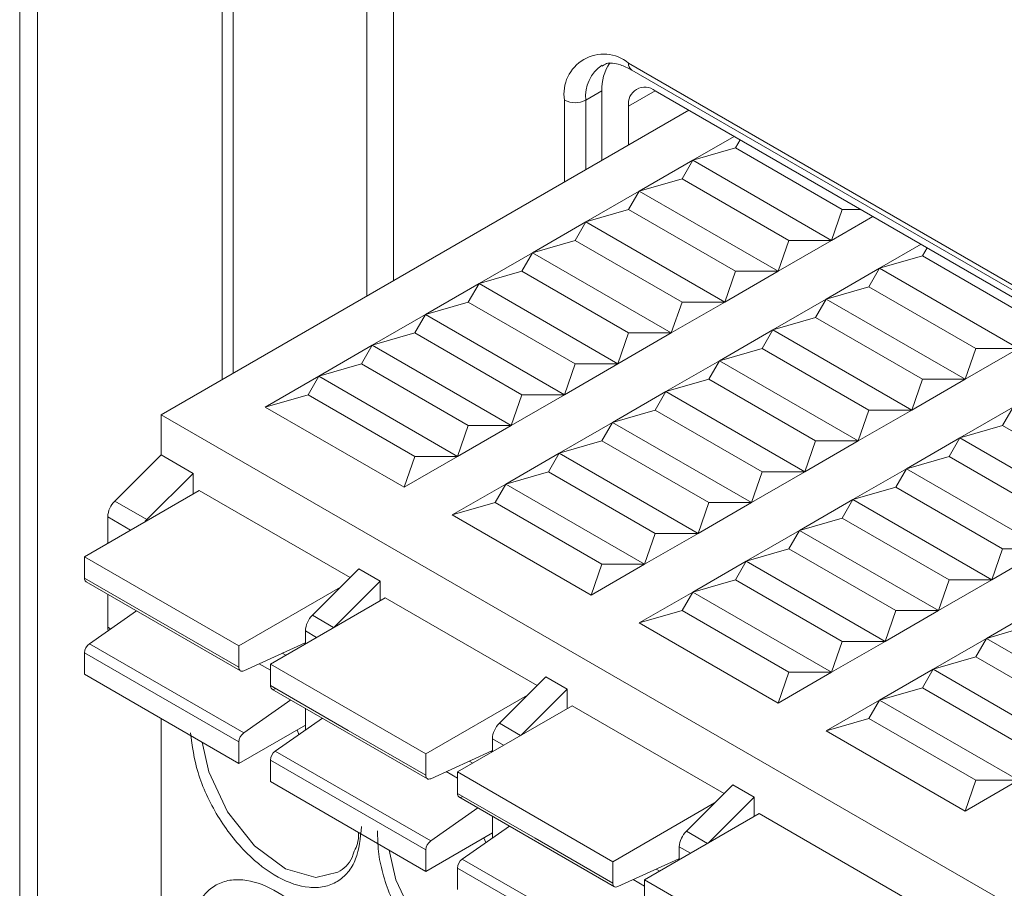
# Model space of a CAD drawing. Header units: millimetres. Extents: x -420 to 420, y -297 to 297.
# Tile 140 of 197: x 223 to 236, y 93 to 105. Entities that reach past the tile are written whole.
import ezdxf

# ---------------------------------------------------------------- set-up
doc = ezdxf.new("R2010")
doc.units = ezdxf.units.MM
doc.header["$MEASUREMENT"] = 0
doc.layers.add('layer 1', color=7, linetype='Continuous')

msp = doc.modelspace()

# ---------------------------------------------------------------- linework, layer by layer
at = {"layer": 'layer 1', "color": 7, "lineweight": 9}
for points in [[(222.6234, 200.3264), (222.6234, 200.3264), (222.6234, 65.2102), (222.6234, 65.2102)], [(222.8586, 200.0722), (222.8586, 200.0722), (222.8586, 64.719), (222.8586, 64.719)], [(225.3163, 195.5594), (225.3163, 195.5594), (225.3163, 100.1314), (225.3163, 100.1314)], [(225.4636, 195.3545), (225.4636, 195.3545), (225.4636, 100.2164), (225.4636, 100.2164)], [(227.2394, 101.2417), (227.2394, 101.2417), (227.2394, 131.8601), (227.2394, 131.8601)], [(227.5946, 101.4467), (227.5946, 101.4467), (227.5946, 131.6552), (227.5946, 131.6552)], [(230.3687, 104.3105), (230.215, 104.2084), (230.1314, 104.029), (230.1521, 103.8458)], [(230.473, 104.3409), (230.3964, 104.2324), (230.3587, 104.1014), (230.3653, 103.9687)], [(230.7205, 104.338), (230.7159, 104.302), (230.732, 104.2665), (230.7622, 104.2461)], [(230.7205, 104.338), (230.7205, 104.338), (248.9066, 93.8394), (248.9066, 93.8394)], [(230.7622, 104.2461), (230.7622, 104.2461), (248.9482, 93.7474), (248.9482, 93.7474)], [(230.3653, 103.9687), (230.3653, 103.9687), (230.1521, 103.8458), (230.1521, 103.8458)], [(230.3653, 103.9687), (230.3653, 103.9687), (230.3653, 103.0461), (230.3653, 103.0461)], [(231.0758, 103.969), (231.0758, 103.969), (230.7205, 103.7638), (230.7205, 103.7638)], [(231.0756, 103.969), (231.0756, 103.969), (249.2619, 93.4703), (249.2619, 93.4703)], [(229.868, 103.8458), (229.957, 103.7996), (230.0631, 103.7996), (230.1521, 103.8458)], [(229.868, 102.759), (229.868, 102.759), (229.868, 103.8458), (229.868, 103.8458)], [(230.1521, 103.8458), (230.1521, 103.8458), (230.1521, 102.9231), (230.1521, 102.9231)], [(231.5196, 103.7126), (231.5196, 103.7126), (224.5045, 99.6628), (224.5045, 99.6628)], [(230.7205, 103.2512), (230.7205, 103.2512), (230.7205, 103.7638), (230.7205, 103.7638)], [(231.5729, 103.0461), (231.5729, 103.0461), (232.1237, 103.364), (232.1237, 103.364)], [(232.2034, 103.318), (232.2034, 103.318), (232.1414, 103.2103), (232.1414, 103.2103)], [(231.5729, 103.0461), (231.5729, 103.0461), (232.1414, 103.2103), (232.1414, 103.2103)], [(232.1414, 103.2103), (232.1414, 103.2103), (233.5621, 102.39), (233.5621, 102.39)], [(230.8626, 102.636), (230.8626, 102.636), (231.5729, 103.0461), (231.5729, 103.0461)], [(231.5729, 103.0461), (231.5729, 103.0461), (231.4309, 102.8001), (231.4309, 102.8001)], [(231.5729, 103.0461), (231.5729, 103.0461), (233.42, 101.9797), (233.42, 101.9797)], [(231.4309, 102.8001), (231.4309, 102.8001), (230.8626, 102.636), (230.8626, 102.636)], [(231.4309, 102.8001), (231.4309, 102.8001), (232.8516, 101.9799), (232.8516, 101.9799)], [(230.1521, 102.2259), (230.1521, 102.2259), (230.8626, 102.636), (230.8626, 102.636)], [(230.8626, 102.636), (230.8626, 102.636), (230.7205, 102.39), (230.7205, 102.39)], [(230.8626, 102.636), (230.8626, 102.636), (232.7095, 101.5696), (232.7095, 101.5696)], [(230.7205, 102.39), (230.7205, 102.39), (230.1521, 102.2259), (230.1521, 102.2259)], [(230.7205, 102.39), (230.7205, 102.39), (232.1414, 101.5699), (232.1414, 101.5699)], [(233.5621, 102.39), (233.5621, 102.39), (233.42, 101.9797), (233.42, 101.9797)], [(233.9706, 102.2976), (233.9706, 102.2976), (233.42, 101.9797), (233.42, 101.9797)], [(233.5621, 102.39), (233.5621, 102.39), (233.8108, 102.39), (233.8108, 102.39)], [(229.4419, 101.8158), (229.4419, 101.8158), (230.1521, 102.2259), (230.1521, 102.2259)], [(230.1521, 102.2259), (230.1521, 102.2259), (230.01, 101.9799), (230.01, 101.9799)], [(230.1521, 102.2259), (230.1521, 102.2259), (231.9992, 101.1596), (231.9992, 101.1596)], [(230.01, 101.9799), (230.01, 101.9799), (229.4419, 101.8158), (229.4419, 101.8158)], [(230.01, 101.9799), (230.01, 101.9799), (231.4309, 101.1596), (231.4309, 101.1596)], [(232.7095, 101.5696), (232.7095, 101.5696), (232.8516, 101.9799), (232.8516, 101.9799)], [(233.42, 101.9797), (233.42, 101.9797), (232.7095, 101.5696), (232.7095, 101.5696)], [(232.8516, 101.9799), (232.8516, 101.9799), (233.42, 101.9797), (233.42, 101.9797)], [(234.0594, 101.6108), (234.0594, 101.6108), (234.61, 101.9287), (234.61, 101.9287)], [(234.69, 101.8825), (234.69, 101.8825), (234.6276, 101.7748), (234.6276, 101.7748)], [(228.7314, 101.4056), (228.7314, 101.4056), (229.4419, 101.8158), (229.4419, 101.8158)], [(229.4419, 101.8158), (229.4419, 101.8158), (229.2997, 101.5699), (229.2997, 101.5699)], [(229.4419, 101.8158), (229.4419, 101.8158), (231.2888, 100.7495), (231.2888, 100.7495)], [(234.6276, 101.7748), (234.6276, 101.7748), (234.0594, 101.6108), (234.0594, 101.6108)], [(234.6276, 101.7748), (234.6276, 101.7748), (236.0485, 100.9546), (236.0485, 100.9546)], [(233.349, 101.2007), (233.349, 101.2007), (234.0594, 101.6108), (234.0594, 101.6108)], [(234.0594, 101.6108), (234.0594, 101.6108), (233.9171, 101.3647), (233.9171, 101.3647)], [(234.0594, 101.6108), (234.0594, 101.6108), (235.9063, 100.5444), (235.9063, 100.5444)], [(229.2997, 101.5699), (229.2997, 101.5699), (228.7314, 101.4056), (228.7314, 101.4056)], [(229.2997, 101.5699), (229.2997, 101.5699), (230.7205, 100.7495), (230.7205, 100.7495)], [(231.9992, 101.1596), (231.9992, 101.1596), (232.1414, 101.5699), (232.1414, 101.5699)], [(232.7095, 101.5696), (232.7095, 101.5696), (231.9992, 101.1596), (231.9992, 101.1596)], [(232.1414, 101.5699), (232.1414, 101.5699), (232.7095, 101.5696), (232.7095, 101.5696)], [(228.021, 100.9956), (228.021, 100.9956), (228.7314, 101.4056), (228.7314, 101.4056)], [(228.7314, 101.4056), (228.7314, 101.4056), (228.5892, 101.1596), (228.5892, 101.1596)], [(230.5783, 100.3393), (230.5783, 100.3393), (228.7314, 101.4056), (228.7314, 101.4056)], [(233.9171, 101.3647), (233.9171, 101.3647), (233.349, 101.2007), (233.349, 101.2007)], [(233.9171, 101.3647), (233.9171, 101.3647), (235.3381, 100.5444), (235.3381, 100.5444)], [(228.5892, 101.1596), (228.5892, 101.1596), (228.021, 100.9956), (228.021, 100.9956)], [(230.01, 100.3393), (230.01, 100.3393), (228.5892, 101.1596), (228.5892, 101.1596)], [(231.9992, 101.1596), (231.9992, 101.1596), (231.2888, 100.7495), (231.2888, 100.7495)], [(231.2888, 100.7495), (231.2888, 100.7495), (231.4309, 101.1596), (231.4309, 101.1596)], [(231.4309, 101.1596), (231.4309, 101.1596), (231.9992, 101.1596), (231.9992, 101.1596)], [(232.6387, 100.7906), (232.6387, 100.7906), (233.349, 101.2007), (233.349, 101.2007)], [(233.349, 101.2007), (233.349, 101.2007), (233.2068, 100.9546), (233.2068, 100.9546)], [(233.349, 101.2007), (233.349, 101.2007), (235.1959, 100.1344), (235.1959, 100.1344)], [(227.3105, 100.5855), (227.3105, 100.5855), (228.021, 100.9956), (228.021, 100.9956)], [(228.021, 100.9956), (228.021, 100.9956), (227.8788, 100.7495), (227.8788, 100.7495)], [(229.868, 99.9292), (229.868, 99.9292), (228.021, 100.9956), (228.021, 100.9956)], [(233.2068, 100.9546), (233.2068, 100.9546), (232.6387, 100.7906), (232.6387, 100.7906)], [(233.2068, 100.9546), (233.2068, 100.9546), (234.6276, 100.1344), (234.6276, 100.1344)], [(227.8788, 100.7495), (227.8788, 100.7495), (227.3105, 100.5855), (227.3105, 100.5855)], [(229.2997, 99.9292), (229.2997, 99.9292), (227.8788, 100.7495), (227.8788, 100.7495)], [(231.2888, 100.7495), (231.2888, 100.7495), (230.5783, 100.3393), (230.5783, 100.3393)], [(230.5783, 100.3393), (230.5783, 100.3393), (230.7205, 100.7495), (230.7205, 100.7495)], [(230.7205, 100.7495), (230.7205, 100.7495), (231.2888, 100.7495), (231.2888, 100.7495)], [(231.9282, 100.3803), (231.9282, 100.3803), (232.6387, 100.7906), (232.6387, 100.7906)], [(232.6387, 100.7906), (232.6387, 100.7906), (232.4963, 100.5444), (232.4963, 100.5444)], [(232.6387, 100.7906), (232.6387, 100.7906), (234.4856, 99.7243), (234.4856, 99.7243)], [(226.6, 100.1754), (226.6, 100.1754), (227.3105, 100.5855), (227.3105, 100.5855)], [(227.3105, 100.5855), (227.3105, 100.5855), (227.1685, 100.3393), (227.1685, 100.3393)], [(229.1575, 99.5191), (229.1575, 99.5191), (227.3105, 100.5855), (227.3105, 100.5855)], [(232.4963, 100.5444), (232.4963, 100.5444), (231.9282, 100.3803), (231.9282, 100.3803)], [(232.4963, 100.5444), (232.4963, 100.5444), (233.9171, 99.7243), (233.9171, 99.7243)], [(235.9063, 100.5444), (235.9063, 100.5444), (235.1959, 100.1344), (235.1959, 100.1344)], [(235.1959, 100.1344), (235.1959, 100.1344), (235.3381, 100.5444), (235.3381, 100.5444)], [(235.3381, 100.5444), (235.3381, 100.5444), (235.9063, 100.5444), (235.9063, 100.5444)], [(227.1685, 100.3393), (227.1685, 100.3393), (226.6, 100.1754), (226.6, 100.1754)], [(228.5892, 99.5191), (228.5892, 99.5191), (227.1685, 100.3393), (227.1685, 100.3393)], [(230.5783, 100.3393), (230.5783, 100.3393), (229.868, 99.9292), (229.868, 99.9292)], [(229.868, 99.9292), (229.868, 99.9292), (230.01, 100.3393), (230.01, 100.3393)], [(230.01, 100.3393), (230.01, 100.3393), (230.5783, 100.3393), (230.5783, 100.3393)], [(231.2177, 99.9702), (231.2177, 99.9702), (231.9282, 100.3803), (231.9282, 100.3803)], [(231.9282, 100.3803), (231.9282, 100.3803), (231.7861, 100.1344), (231.7861, 100.1344)], [(231.9282, 100.3803), (231.9282, 100.3803), (233.7751, 99.3142), (233.7751, 99.3142)], [(225.8897, 99.7653), (225.8897, 99.7653), (226.6, 100.1754), (226.6, 100.1754)], [(226.6, 100.1754), (226.6, 100.1754), (226.458, 99.9292), (226.458, 99.9292)], [(228.4472, 99.1091), (228.4472, 99.1091), (226.6, 100.1754), (226.6, 100.1754)], [(231.7861, 100.1344), (231.7861, 100.1344), (231.2177, 99.9702), (231.2177, 99.9702)], [(233.2068, 99.3142), (233.2068, 99.3142), (231.7861, 100.1344), (231.7861, 100.1344)], [(235.1959, 100.1344), (235.1959, 100.1344), (234.4856, 99.7243), (234.4856, 99.7243)], [(234.4856, 99.7243), (234.4856, 99.7243), (234.6276, 100.1344), (234.6276, 100.1344)], [(234.6276, 100.1344), (234.6276, 100.1344), (235.1959, 100.1344), (235.1959, 100.1344)], [(225.8897, 99.7653), (225.8897, 99.7653), (226.458, 99.9292), (226.458, 99.9292)], [(227.8788, 99.1091), (227.8788, 99.1091), (226.458, 99.9292), (226.458, 99.9292)], [(229.868, 99.9292), (229.868, 99.9292), (229.1575, 99.5191), (229.1575, 99.5191)], [(229.1575, 99.5191), (229.1575, 99.5191), (229.2997, 99.9292), (229.2997, 99.9292)], [(229.2997, 99.9292), (229.2997, 99.9292), (229.868, 99.9292), (229.868, 99.9292)], [(230.5073, 99.5602), (230.5073, 99.5602), (231.2177, 99.9702), (231.2177, 99.9702)], [(231.2177, 99.9702), (231.2177, 99.9702), (231.0756, 99.7243), (231.0756, 99.7243)], [(233.0648, 98.9041), (233.0648, 98.9041), (231.2177, 99.9702), (231.2177, 99.9702)], [(224.5045, 99.6628), (224.5045, 99.6628), (224.5045, 99.1295), (224.5045, 99.1295)], [(242.4776, 89.2871), (242.4776, 89.2871), (224.5045, 99.6628), (224.5045, 99.6628)], [(227.7367, 98.699), (227.7367, 98.699), (225.8897, 99.7653), (225.8897, 99.7653)], [(231.0756, 99.7243), (231.0756, 99.7243), (230.5073, 99.5602), (230.5073, 99.5602)], [(232.4963, 98.9041), (232.4963, 98.9041), (231.0756, 99.7243), (231.0756, 99.7243)], [(234.4856, 99.7243), (234.4856, 99.7243), (233.7751, 99.3142), (233.7751, 99.3142)], [(233.7751, 99.3142), (233.7751, 99.3142), (233.9171, 99.7243), (233.9171, 99.7243)], [(233.9171, 99.7243), (233.9171, 99.7243), (234.4856, 99.7243), (234.4856, 99.7243)], [(235.1249, 99.3552), (235.1249, 99.3552), (235.8353, 99.7653), (235.8353, 99.7653)], [(235.6932, 99.5191), (235.6932, 99.5191), (235.8353, 99.7653), (235.8353, 99.7653)], [(229.1575, 99.5191), (229.1575, 99.5191), (228.4472, 99.1091), (228.4472, 99.1091)], [(228.4472, 99.1091), (228.4472, 99.1091), (228.5892, 99.5191), (228.5892, 99.5191)], [(228.5892, 99.5191), (228.5892, 99.5191), (229.1575, 99.5191), (229.1575, 99.5191)], [(229.7968, 99.1501), (229.7968, 99.1501), (230.5073, 99.5602), (230.5073, 99.5602)], [(230.5073, 99.5602), (230.5073, 99.5602), (230.3653, 99.3142), (230.3653, 99.3142)], [(232.3543, 98.494), (232.3543, 98.494), (230.5073, 99.5602), (230.5073, 99.5602)], [(235.1249, 99.3552), (235.1249, 99.3552), (235.6932, 99.5191), (235.6932, 99.5191)], [(237.1139, 98.699), (237.1139, 98.699), (235.6932, 99.5191), (235.6932, 99.5191)], [(230.3653, 99.3142), (230.3653, 99.3142), (229.7968, 99.1501), (229.7968, 99.1501)], [(231.7861, 98.494), (231.7861, 98.494), (230.3653, 99.3142), (230.3653, 99.3142)], [(233.7751, 99.3142), (233.7751, 99.3142), (233.0648, 98.9041), (233.0648, 98.9041)], [(233.0648, 98.9041), (233.0648, 98.9041), (233.2068, 99.3142), (233.2068, 99.3142)], [(233.2068, 99.3142), (233.2068, 99.3142), (233.7751, 99.3142), (233.7751, 99.3142)], [(234.4144, 98.945), (234.4144, 98.945), (235.1249, 99.3552), (235.1249, 99.3552)], [(234.9829, 99.1091), (234.9829, 99.1091), (235.1249, 99.3552), (235.1249, 99.3552)], [(236.9719, 98.2889), (236.9719, 98.2889), (235.1249, 99.3552), (235.1249, 99.3552)], [(224.5045, 99.1295), (224.5045, 99.1295), (223.8875, 98.5141), (223.8875, 98.5141)], [(224.5045, 99.1295), (224.5045, 99.1295), (224.9308, 98.8834), (224.9308, 98.8834)], [(229.0866, 98.7399), (229.0866, 98.7399), (229.7968, 99.1501), (229.7968, 99.1501)], [(229.7968, 99.1501), (229.7968, 99.1501), (229.6548, 98.9041), (229.6548, 98.9041)], [(231.6441, 98.0839), (231.6441, 98.0839), (229.7968, 99.1501), (229.7968, 99.1501)], [(228.4472, 99.1091), (228.4472, 99.1091), (227.7367, 98.699), (227.7367, 98.699)], [(227.7367, 98.699), (227.7367, 98.699), (227.8788, 99.1091), (227.8788, 99.1091)], [(228.4472, 99.1091), (228.4472, 99.1091), (227.8788, 99.1091), (227.8788, 99.1091)], [(234.4144, 98.945), (234.4144, 98.945), (234.9829, 99.1091), (234.9829, 99.1091)], [(236.4037, 98.2889), (236.4037, 98.2889), (234.9829, 99.1091), (234.9829, 99.1091)], [(224.3139, 98.268), (224.3139, 98.268), (224.9308, 98.8834), (224.9308, 98.8834)], [(224.9308, 98.8834), (224.9308, 98.8834), (224.9308, 98.61), (224.9308, 98.61)], [(229.6548, 98.9041), (229.6548, 98.9041), (229.0866, 98.7399), (229.0866, 98.7399)], [(231.0756, 98.0839), (231.0756, 98.0839), (229.6548, 98.9041), (229.6548, 98.9041)], [(233.0648, 98.9041), (233.0648, 98.9041), (232.3543, 98.494), (232.3543, 98.494)], [(232.3543, 98.494), (232.3543, 98.494), (232.4963, 98.9041), (232.4963, 98.9041)], [(232.4963, 98.9041), (232.4963, 98.9041), (233.0648, 98.9041), (233.0648, 98.9041)], [(233.7041, 98.535), (233.7041, 98.535), (234.4144, 98.945), (234.4144, 98.945)], [(234.2724, 98.699), (234.2724, 98.699), (234.4144, 98.945), (234.4144, 98.945)], [(236.2616, 97.8787), (236.2616, 97.8787), (234.4144, 98.945), (234.4144, 98.945)], [(228.3761, 98.3298), (228.3761, 98.3298), (229.0866, 98.7399), (229.0866, 98.7399)], [(229.0866, 98.7399), (229.0866, 98.7399), (228.9445, 98.494), (228.9445, 98.494)], [(230.9336, 97.6738), (230.9336, 97.6738), (229.0866, 98.7399), (229.0866, 98.7399)], [(225.012, 98.657), (225.012, 98.657), (223.4848, 97.7753), (223.4848, 97.7753)], [(225.012, 98.657), (225.012, 98.657), (227.019, 97.4984), (227.019, 97.4984)], [(233.7041, 98.535), (233.7041, 98.535), (234.2724, 98.699), (234.2724, 98.699)], [(235.6932, 97.8787), (235.6932, 97.8787), (234.2724, 98.699), (234.2724, 98.699)], [(223.8875, 98.5141), (223.8314, 98.4588), (223.7981, 98.3847), (223.794, 98.3059)], [(223.8875, 98.5141), (223.8875, 98.5141), (224.3139, 98.268), (224.3139, 98.268)], [(228.9445, 98.494), (228.9445, 98.494), (228.3761, 98.3298), (228.3761, 98.3298)], [(230.3653, 97.6738), (230.3653, 97.6738), (228.9445, 98.494), (228.9445, 98.494)], [(232.3543, 98.494), (232.3543, 98.494), (231.6441, 98.0839), (231.6441, 98.0839)], [(231.6441, 98.0839), (231.6441, 98.0839), (231.7861, 98.494), (231.7861, 98.494)], [(231.7861, 98.494), (231.7861, 98.494), (232.3543, 98.494), (232.3543, 98.494)], [(232.9937, 98.1249), (232.9937, 98.1249), (233.7041, 98.535), (233.7041, 98.535)], [(233.5621, 98.2889), (233.5621, 98.2889), (233.7041, 98.535), (233.7041, 98.535)], [(233.7041, 98.535), (233.7041, 98.535), (235.5512, 97.4686), (235.5512, 97.4686)], [(223.794, 98.3059), (223.794, 98.3059), (223.794, 97.9537), (223.794, 97.9537)], [(224.099, 98.1299), (224.099, 98.1299), (223.794, 98.3059), (223.794, 98.3059)], [(230.2232, 97.2637), (230.2232, 97.2637), (228.3761, 98.3298), (228.3761, 98.3298)], [(232.9937, 98.1249), (232.9937, 98.1249), (233.5621, 98.2889), (233.5621, 98.2889)], [(233.5621, 98.2889), (233.5621, 98.2889), (234.9829, 97.4686), (234.9829, 97.4686)], [(231.6441, 98.0839), (231.6441, 98.0839), (230.9336, 97.6738), (230.9336, 97.6738)], [(230.9336, 97.6738), (230.9336, 97.6738), (231.0756, 98.0839), (231.0756, 98.0839)], [(231.0756, 98.0839), (231.0756, 98.0839), (231.6441, 98.0839), (231.6441, 98.0839)], [(232.2834, 97.7148), (232.2834, 97.7148), (232.9937, 98.1249), (232.9937, 98.1249)], [(232.8516, 97.8787), (232.8516, 97.8787), (232.9937, 98.1249), (232.9937, 98.1249)], [(232.9937, 98.1249), (232.9937, 98.1249), (234.8409, 97.0585), (234.8409, 97.0585)], [(232.2834, 97.7148), (232.2834, 97.7148), (232.8516, 97.8787), (232.8516, 97.8787)], [(232.8516, 97.8787), (232.8516, 97.8787), (234.2724, 97.0585), (234.2724, 97.0585)], [(236.2616, 97.8787), (236.2616, 97.8787), (235.5512, 97.4686), (235.5512, 97.4686)], [(235.6932, 97.8787), (235.6932, 97.8787), (235.5512, 97.4686), (235.5512, 97.4686)], [(236.2616, 97.8787), (236.2616, 97.8787), (235.6932, 97.8787), (235.6932, 97.8787)], [(223.4848, 97.7753), (223.4848, 97.7753), (223.4848, 97.4897), (223.4848, 97.4897)], [(223.4848, 97.7753), (223.4848, 97.7753), (225.5382, 96.5899), (225.5382, 96.5899)], [(231.5729, 97.3047), (231.5729, 97.3047), (232.2834, 97.7148), (232.2834, 97.7148)], [(232.1414, 97.4686), (232.1414, 97.4686), (232.2834, 97.7148), (232.2834, 97.7148)], [(232.2834, 97.7148), (232.2834, 97.7148), (234.1304, 96.6485), (234.1304, 96.6485)], [(227.133, 97.6121), (227.133, 97.6121), (226.5161, 96.9966), (226.5161, 96.9966)], [(227.133, 97.6121), (227.133, 97.6121), (227.4171, 97.4482), (227.4171, 97.4482)], [(230.9336, 97.6738), (230.9336, 97.6738), (230.2232, 97.2637), (230.2232, 97.2637)], [(230.2232, 97.2637), (230.2232, 97.2637), (230.3653, 97.6738), (230.3653, 97.6738)], [(230.9336, 97.6738), (230.9336, 97.6738), (230.3653, 97.6738), (230.3653, 97.6738)], [(223.4848, 97.4897), (223.4826, 97.4715), (223.4909, 97.4533), (223.5061, 97.4429)], [(223.4848, 97.4897), (223.4848, 97.4897), (225.5382, 96.3046), (225.5382, 96.3046)], [(223.5061, 97.4429), (223.5061, 97.4429), (225.5594, 96.2576), (225.5594, 96.2576)], [(227.4171, 97.4482), (227.4171, 97.4482), (226.8046, 96.8371), (226.8046, 96.8371)], [(227.4171, 97.4482), (227.4171, 97.4482), (227.4171, 97.1908), (227.4171, 97.1908)], [(231.5729, 97.3047), (231.5729, 97.3047), (232.1414, 97.4686), (232.1414, 97.4686)], [(232.1414, 97.4686), (232.1414, 97.4686), (233.5621, 96.6485), (233.5621, 96.6485)], [(235.5512, 97.4686), (235.5512, 97.4686), (234.8409, 97.0585), (234.8409, 97.0585)], [(234.9829, 97.4686), (234.9829, 97.4686), (234.8409, 97.0585), (234.8409, 97.0585)], [(235.5512, 97.4686), (235.5512, 97.4686), (234.9829, 97.4686), (234.9829, 97.4686)], [(226.8912, 97.3709), (226.8912, 97.3709), (225.5382, 96.5899), (225.5382, 96.5899)], [(230.8626, 96.8945), (230.8626, 96.8945), (231.5729, 97.3047), (231.5729, 97.3047)], [(231.4309, 97.0585), (231.4309, 97.0585), (231.5729, 97.3047), (231.5729, 97.3047)], [(231.5729, 97.3047), (231.5729, 97.3047), (233.42, 96.2384), (233.42, 96.2384)], [(223.794, 97.2768), (223.794, 97.2768), (223.794, 96.8359), (223.794, 96.8359)], [(227.4845, 97.2297), (227.4845, 97.2297), (225.9573, 96.3478), (225.9573, 96.3478)], [(227.4845, 97.2297), (227.4845, 97.2297), (229.5053, 96.0632), (229.5053, 96.0632)], [(224.1768, 97.0557), (224.1768, 97.0557), (223.5495, 96.6173), (223.5495, 96.6173)], [(231.4309, 97.0585), (231.4309, 97.0585), (230.8626, 96.8945), (230.8626, 96.8945)], [(231.4309, 97.0585), (231.4309, 97.0585), (232.8516, 96.2384), (232.8516, 96.2384)], [(234.8409, 97.0585), (234.8409, 97.0585), (234.1304, 96.6485), (234.1304, 96.6485)], [(234.2724, 97.0585), (234.2724, 97.0585), (234.1304, 96.6485), (234.1304, 96.6485)], [(234.8409, 97.0585), (234.8409, 97.0585), (234.2724, 97.0585), (234.2724, 97.0585)], [(235.4802, 96.6894), (235.4802, 96.6894), (236.1905, 97.0996), (236.1905, 97.0996)], [(226.5161, 96.9966), (226.4598, 96.9416), (226.4264, 96.8673), (226.4227, 96.7885)], [(226.5161, 96.9966), (226.5161, 96.9966), (226.7986, 96.8337), (226.7986, 96.8337)], [(232.7095, 95.8282), (232.7095, 95.8282), (230.8626, 96.8945), (230.8626, 96.8945)], [(223.8314, 96.8145), (223.8314, 96.8145), (223.794, 96.8359), (223.794, 96.8359)], [(226.4227, 96.7885), (226.4227, 96.7885), (226.4227, 96.6165), (226.4227, 96.6165)], [(226.5715, 96.7025), (226.5715, 96.7025), (226.4227, 96.7885), (226.4227, 96.7885)], [(236.0485, 96.8536), (236.0485, 96.8536), (235.4802, 96.6894), (235.4802, 96.6894)], [(226.4176, 96.6302), (226.4176, 96.6302), (225.6029, 96.2586), (225.6029, 96.2586)], [(234.1304, 96.6485), (234.1304, 96.6485), (233.42, 96.2384), (233.42, 96.2384)], [(233.5621, 96.6485), (233.5621, 96.6485), (233.42, 96.2384), (233.42, 96.2384)], [(234.1304, 96.6485), (234.1304, 96.6485), (233.5621, 96.6485), (233.5621, 96.6485)], [(234.7697, 96.2793), (234.7697, 96.2793), (235.4802, 96.6894), (235.4802, 96.6894)], [(235.4802, 96.6894), (235.4802, 96.6894), (235.3381, 96.4435), (235.3381, 96.4435)], [(237.3271, 95.6233), (237.3271, 95.6233), (235.4802, 96.6894), (235.4802, 96.6894)], [(223.5495, 96.6173), (223.511, 96.589), (223.4872, 96.5445), (223.4848, 96.4968)], [(225.6031, 95.4322), (225.6031, 95.4322), (223.5495, 96.6173), (223.5495, 96.6173)], [(225.5382, 96.3046), (225.5382, 96.3046), (225.5382, 96.5899), (225.5382, 96.5899)], [(226.4176, 96.6137), (226.4176, 96.6137), (226.4018, 96.6227), (226.4018, 96.6227)], [(225.5382, 95.3116), (225.5382, 95.3116), (223.4848, 96.4968), (223.4848, 96.4968)], [(223.4848, 96.4968), (223.4848, 96.4968), (223.4848, 96.2114), (223.4848, 96.2114)], [(226.1155, 96.4924), (226.1155, 96.4924), (226.1614, 96.4658), (226.1614, 96.4658)], [(235.3381, 96.4435), (235.3381, 96.4435), (234.7697, 96.2793), (234.7697, 96.2793)], [(236.759, 95.6233), (236.759, 95.6233), (235.3381, 96.4435), (235.3381, 96.4435)], [(225.9573, 96.2671), (225.9573, 96.2671), (225.809, 96.3527), (225.809, 96.3527)], [(225.9573, 96.3478), (225.9573, 96.3478), (225.9573, 96.0624), (225.9573, 96.0624)], [(225.9573, 96.3478), (225.9573, 96.3478), (228.0245, 95.1546), (228.0245, 95.1546)], [(233.42, 96.2384), (233.42, 96.2384), (232.7095, 95.8282), (232.7095, 95.8282)], [(232.8516, 96.2384), (232.8516, 96.2384), (232.7095, 95.8282), (232.7095, 95.8282)], [(233.42, 96.2384), (233.42, 96.2384), (232.8516, 96.2384), (232.8516, 96.2384)], [(234.0594, 95.8692), (234.0594, 95.8692), (234.7697, 96.2793), (234.7697, 96.2793)], [(234.7697, 96.2793), (234.7697, 96.2793), (234.6276, 96.0333), (234.6276, 96.0333)], [(236.6168, 95.2132), (236.6168, 95.2132), (234.7697, 96.2793), (234.7697, 96.2793)], [(225.5382, 95.0262), (225.5382, 95.0262), (223.4848, 96.2114), (223.4848, 96.2114)], [(229.0024, 95.5614), (229.0024, 95.5614), (229.6194, 96.1769), (229.6194, 96.1769)], [(229.6194, 96.1769), (229.6194, 96.1769), (229.9035, 96.0127), (229.9035, 96.0127)], [(226.9908, 95.466), (226.9908, 95.466), (225.9573, 96.0624), (225.9573, 96.0624)], [(225.9786, 96.0157), (225.9786, 96.0157), (228.0457, 94.8224), (228.0457, 94.8224)], [(229.9035, 96.0127), (229.9035, 96.0127), (229.2912, 95.4017), (229.2912, 95.4017)], [(229.9035, 96.0127), (229.9035, 96.0127), (229.9035, 95.7553), (229.9035, 95.7553)], [(234.6276, 96.0333), (234.6276, 96.0333), (234.0594, 95.8692), (234.0594, 95.8692)], [(236.0485, 95.2132), (236.0485, 95.2132), (234.6276, 96.0333), (234.6276, 96.0333)], [(225.6031, 95.4322), (225.6031, 95.4322), (226.2302, 95.8704), (226.2302, 95.8704)], [(229.3777, 95.9358), (229.3777, 95.9358), (228.0245, 95.1546), (228.0245, 95.1546)], [(233.349, 95.4591), (233.349, 95.4591), (234.0594, 95.8692), (234.0594, 95.8692)], [(234.0594, 95.8692), (234.0594, 95.8692), (233.9171, 95.6233), (233.9171, 95.6233)], [(235.9063, 94.8031), (235.9063, 94.8031), (234.0594, 95.8692), (234.0594, 95.8692)], [(226.4227, 95.7593), (226.4227, 95.7593), (226.4227, 95.47), (226.4227, 95.47)], [(228.4436, 94.9126), (228.4436, 94.9126), (229.9711, 95.7943), (229.9711, 95.7943)], [(229.9711, 95.7943), (229.9711, 95.7943), (231.9919, 94.6277), (231.9919, 94.6277)], [(224.5045, 95.6229), (224.5045, 95.6229), (224.5045, 91.7876), (224.5045, 91.7876)], [(226.6493, 95.6285), (226.6493, 95.6285), (226.022, 95.1901), (226.022, 95.1901)], [(233.9171, 95.6233), (233.9171, 95.6233), (233.349, 95.4591), (233.349, 95.4591)], [(235.3381, 94.8031), (235.3381, 94.8031), (233.9171, 95.6233), (233.9171, 95.6233)], [(226.4227, 95.5367), (226.4227, 95.5367), (225.5382, 95.0262), (225.5382, 95.0262)], [(226.3111, 95.4723), (226.3111, 95.4723), (226.336, 95.4095), (226.336, 95.4095)], [(228.0245, 94.8694), (228.0245, 94.8694), (226.9908, 95.466), (226.9908, 95.466)], [(229.0024, 95.5614), (228.9463, 95.5061), (228.913, 95.4319), (228.9089, 95.3532)], [(229.2849, 95.3982), (229.2849, 95.3982), (229.0024, 95.5614), (229.0024, 95.5614)], [(235.1959, 94.393), (235.1959, 94.393), (233.349, 95.4591), (233.349, 95.4591)], [(225.6031, 95.4322), (225.5645, 95.4039), (225.5406, 95.3595), (225.5382, 95.3116)], [(228.9089, 95.3532), (228.9089, 95.3532), (228.9089, 95.1813), (228.9089, 95.1813)], [(228.9089, 95.3532), (228.9089, 95.3532), (229.0581, 95.2672), (229.0581, 95.2672)], [(225.5382, 95.3116), (225.5382, 95.3116), (225.5382, 95.0262), (225.5382, 95.0262)], [(226.022, 95.1901), (225.9833, 95.1616), (225.9597, 95.1174), (225.9573, 95.0695)], [(228.0894, 93.9968), (228.0894, 93.9968), (226.022, 95.1901), (226.022, 95.1901)], [(228.904, 95.1947), (228.904, 95.1947), (228.0892, 94.8233), (228.0892, 94.8233)], [(228.0245, 93.8764), (228.0245, 93.8764), (225.9573, 95.0695), (225.9573, 95.0695)], [(225.9573, 95.0695), (225.9573, 95.0695), (225.9573, 94.7842), (225.9573, 94.7842)], [(228.0245, 94.8694), (228.0245, 94.8694), (228.0245, 95.1546), (228.0245, 95.1546)], [(228.904, 95.1782), (228.904, 95.1782), (228.888, 95.1874), (228.888, 95.1874)], [(228.6017, 95.0569), (228.6017, 95.0569), (228.6478, 95.0304), (228.6478, 95.0304)], [(228.4436, 94.8318), (228.4436, 94.8318), (228.2955, 94.9174), (228.2955, 94.9174)], [(228.4436, 94.9126), (228.4436, 94.9126), (228.4436, 94.6271), (228.4436, 94.6271)], [(230.5109, 93.7191), (230.5109, 93.7191), (228.4436, 94.9126), (228.4436, 94.9126)], [(235.9063, 94.8031), (235.9063, 94.8031), (235.1959, 94.393), (235.1959, 94.393)], [(235.1959, 94.393), (235.1959, 94.393), (235.3381, 94.8031), (235.3381, 94.8031)], [(235.9063, 94.8031), (235.9063, 94.8031), (235.3381, 94.8031), (235.3381, 94.8031)], [(228.0245, 93.5909), (228.0245, 93.5909), (225.9573, 94.7842), (225.9573, 94.7842)], [(232.1057, 94.7414), (232.1057, 94.7414), (231.4888, 94.1259), (231.4888, 94.1259)], [(232.1057, 94.7414), (232.1057, 94.7414), (232.3899, 94.5775), (232.3899, 94.5775)], [(229.4772, 94.0306), (229.4772, 94.0306), (228.4436, 94.6271), (228.4436, 94.6271)], [(228.4649, 94.5802), (228.4649, 94.5802), (230.5321, 93.387), (230.5321, 93.387)], [(232.3899, 94.5775), (232.3899, 94.5775), (231.7775, 93.9664), (231.7775, 93.9664)], [(232.3899, 94.5775), (232.3899, 94.5775), (232.3899, 94.3201), (232.3899, 94.3201)], [(228.0894, 93.9968), (228.0894, 93.9968), (228.7164, 94.435), (228.7164, 94.435)], [(231.8641, 94.5003), (231.8641, 94.5003), (230.5109, 93.7191), (230.5109, 93.7191)], [(228.9089, 94.3241), (228.9089, 94.3241), (228.9089, 94.0348), (228.9089, 94.0348)], [(232.4574, 94.3588), (232.4574, 94.3588), (230.9302, 93.4772), (230.9302, 93.4772)], [(232.4574, 94.3588), (232.4574, 94.3588), (234.4781, 93.1925), (234.4781, 93.1925)], [(228.5083, 93.7547), (228.5083, 93.7547), (229.1356, 94.193), (229.1356, 94.193)], [(228.9089, 94.1014), (228.9089, 94.1014), (228.0245, 93.5909), (228.0245, 93.5909)], [(228.7976, 94.0372), (228.7976, 94.0372), (228.8226, 93.9743), (228.8226, 93.9743)], [(230.5109, 93.4337), (230.5109, 93.4337), (229.4772, 94.0306), (229.4772, 94.0306)], [(231.4888, 94.1259), (231.4326, 94.0707), (231.3993, 93.9966), (231.3952, 93.9178)], [(231.4888, 94.1259), (231.4888, 94.1259), (231.7714, 93.9628), (231.7714, 93.9628)], [(228.0894, 93.9968), (228.0508, 93.9684), (228.027, 93.9242), (228.0245, 93.8764)], [(231.3952, 93.9178), (231.3952, 93.9178), (231.3952, 93.7458), (231.3952, 93.7458)], [(231.5444, 93.8318), (231.5444, 93.8318), (231.3952, 93.9178), (231.3952, 93.9178)], [(228.0245, 93.8764), (228.0245, 93.8764), (228.0245, 93.5909), (228.0245, 93.5909)], [(228.5083, 93.7547), (228.4697, 93.7261), (228.446, 93.6819), (228.4436, 93.6341)], [(230.5755, 92.5613), (230.5755, 92.5613), (228.5083, 93.7547), (228.5083, 93.7547)], [(230.5758, 93.3882), (230.5758, 93.3882), (231.3904, 93.7593), (231.3904, 93.7593)], [(231.3743, 93.7521), (231.3743, 93.7521), (231.3903, 93.743), (231.3903, 93.743)], [(228.4436, 93.6341), (228.4436, 93.6341), (230.5109, 92.4407), (230.5109, 92.4407)], [(228.4436, 93.3488), (228.4436, 93.3488), (228.4436, 93.6341), (228.4436, 93.6341)], [(230.5109, 93.7191), (230.5109, 93.7191), (230.5109, 93.4337), (230.5109, 93.4337)], [(231.088, 93.6216), (231.088, 93.6216), (231.1341, 93.5951), (231.1341, 93.5951)], [(230.7819, 93.482), (230.7819, 93.482), (230.9302, 93.3964), (230.9302, 93.3964)], [(230.9302, 93.4772), (230.9302, 93.4772), (230.9302, 93.1916), (230.9302, 93.1916)], [(230.9302, 93.4772), (230.9302, 93.4772), (232.9973, 92.2838), (232.9973, 92.2838)]]:
    msp.add_open_spline(points, degree=3, dxfattribs=at)
for points, knots in [([(230.7205, 104.338), (230.551, 104.4763), (230.3138, 104.4954), (230.1244, 104.3861), (230.1244, 104.3861), (229.9351, 104.2767), (229.833, 104.0616), (229.868, 103.8458)], [0, 0, 0, 0, 0.3333333, 0.3333333, 0.3333333, 0.3333333, 1, 1, 1, 1]), ([(230.3709, 104.2983), (230.3882, 104.3107), (230.4055, 104.3232), (230.4282, 104.3306), (230.4282, 104.3306), (230.4726, 104.3451), (230.5371, 104.3399), (230.6115, 104.3136), (230.6115, 104.3136), (230.659, 104.2969), (230.7105, 104.2716), (230.7622, 104.2461)], [0, 0, 0, 0, 0.25, 0.25, 0.25, 0.25, 0.5, 0.5, 0.5, 0.5, 1, 1, 1, 1]), ([(231.0756, 103.969), (231.0051, 104.0264), (230.9062, 104.0344), (230.8272, 103.9889), (230.8272, 103.9889), (230.7484, 103.9432), (230.7059, 103.8538), (230.7205, 103.7638)], [0, 0, 0, 0, 0.3333333, 0.3333333, 0.3333333, 0.3333333, 1, 1, 1, 1]), ([(224.2881, 98.2391), (224.2881, 98.2391), (224.294, 98.2462), (224.294, 98.2462), (224.294, 98.2462), (224.294, 98.2462), (224.3139, 98.268), (224.3139, 98.268)], [0, 0, 0, 0, 0.3333333, 0.3333333, 0.3333333, 0.3333333, 1, 1, 1, 1]), ([(223.794, 96.8359), (223.794, 96.8359), (223.7957, 96.812), (223.7957, 96.812), (223.7957, 96.812), (223.7957, 96.812), (223.8001, 96.7926), (223.8001, 96.7926)], [0, 0, 0, 0, 0.3333333, 0.3333333, 0.3333333, 0.3333333, 1, 1, 1, 1]), ([(225.6029, 96.2586), (225.6029, 96.2586), (225.5898, 96.2542), (225.5898, 96.2542), (225.5898, 96.2542), (225.5898, 96.2542), (225.5776, 96.2528), (225.5776, 96.2528), (225.5776, 96.2528), (225.5776, 96.2528), (225.5662, 96.2547), (225.5662, 96.2547), (225.5662, 96.2547), (225.5662, 96.2547), (225.5567, 96.2594), (225.5567, 96.2594), (225.5567, 96.2594), (225.5567, 96.2594), (225.5487, 96.2671), (225.5487, 96.2671), (225.5487, 96.2671), (225.5487, 96.2671), (225.5429, 96.2775), (225.5429, 96.2775), (225.5429, 96.2775), (225.5429, 96.2775), (225.5394, 96.2902), (225.5394, 96.2902), (225.5394, 96.2902), (225.5394, 96.2902), (225.5382, 96.3046), (225.5382, 96.3046)], [0, 0, 0, 0, 0.1111111, 0.1111111, 0.1111111, 0.1111111, 0.2222222, 0.2222222, 0.2222222, 0.2222222, 0.3333333, 0.3333333, 0.3333333, 0.3333333, 0.4444444, 0.4444444, 0.4444444, 0.4444444, 0.5555556, 0.5555556, 0.5555556, 0.5555556, 0.6666667, 0.6666667, 0.6666667, 0.6666667, 0.7777778, 0.7777778, 0.7777778, 0.7777778, 1, 1, 1, 1]), ([(225.9573, 96.0624), (225.9583, 96.0527), (225.9593, 96.043), (225.9621, 96.0352), (225.9621, 96.0352), (225.9651, 96.0274), (225.9699, 96.0216), (225.976, 96.0173), (225.976, 96.0173), (225.982, 96.0131), (225.9891, 96.0107), (225.9969, 96.0109), (225.9969, 96.0109), (226.0047, 96.0111), (226.0134, 96.0139), (226.0222, 96.0167)], [0, 0, 0, 0, 0.2, 0.2, 0.2, 0.2, 0.4, 0.4, 0.4, 0.4, 0.6, 0.6, 0.6, 0.6, 1, 1, 1, 1]), ([(227.1685, 94.1872), (227.1536, 94.0331), (227.139, 93.879), (227.0909, 93.7557), (227.0909, 93.7557), (227.065, 93.6886), (227.0292, 93.6306), (226.9876, 93.5808), (226.9876, 93.5808), (226.9461, 93.5312), (226.8987, 93.4896), (226.8456, 93.4573), (226.8456, 93.4573), (226.7925, 93.4249), (226.7341, 93.4018), (226.6714, 93.3887), (226.6714, 93.3887), (226.6085, 93.3756), (226.5412, 93.3724), (226.4709, 93.3793), (226.4709, 93.3793), (226.3413, 93.3918), (226.2013, 93.4376), (226.0603, 93.5148), (226.0603, 93.5148), (225.9195, 93.5921), (225.7781, 93.7006), (225.6461, 93.8316), (225.6461, 93.8316), (225.5743, 93.9025), (225.5056, 93.9803), (225.4407, 94.0635), (225.4407, 94.0635), (225.3756, 94.1466), (225.3147, 94.2353), (225.2589, 94.3272), (225.2589, 94.3272), (225.2033, 94.4191), (225.153, 94.5141), (225.1082, 94.6112), (225.1082, 94.6112), (225.0633, 94.7083), (225.0244, 94.8075), (224.9948, 94.905), (224.9948, 94.905), (224.9403, 95.0846), (224.9184, 95.2588), (224.8965, 95.4329)], [0, 0, 0, 0, 0.0769231, 0.0769231, 0.0769231, 0.0769231, 0.1538462, 0.1538462, 0.1538462, 0.1538462, 0.2307692, 0.2307692, 0.2307692, 0.2307692, 0.3076923, 0.3076923, 0.3076923, 0.3076923, 0.3846154, 0.3846154, 0.3846154, 0.3846154, 0.4615385, 0.4615385, 0.4615385, 0.4615385, 0.5384615, 0.5384615, 0.5384615, 0.5384615, 0.6153846, 0.6153846, 0.6153846, 0.6153846, 0.6923077, 0.6923077, 0.6923077, 0.6923077, 0.7692308, 0.7692308, 0.7692308, 0.7692308, 0.8461538, 0.8461538, 0.8461538, 0.8461538, 1, 1, 1, 1]), ([(226.8562, 93.5792), (226.8562, 93.5792), (226.5594, 93.509), (226.5594, 93.509), (226.5594, 93.509), (226.5594, 93.509), (226.1564, 93.6247), (226.1564, 93.6247), (226.1564, 93.6247), (226.1564, 93.6247), (225.7449, 93.932), (225.7449, 93.932), (225.7449, 93.932), (225.7449, 93.932), (225.388, 94.3843), (225.388, 94.3843), (225.388, 94.3843), (225.388, 94.3843), (225.1401, 94.9128), (225.1401, 94.9128), (225.1401, 94.9128), (225.1401, 94.9128), (225.0492, 95.3084), (225.0492, 95.3084)], [0, 0, 0, 0, 0.1428571, 0.1428571, 0.1428571, 0.1428571, 0.2857143, 0.2857143, 0.2857143, 0.2857143, 0.4285714, 0.4285714, 0.4285714, 0.4285714, 0.5714286, 0.5714286, 0.5714286, 0.5714286, 0.7142857, 0.7142857, 0.7142857, 0.7142857, 1, 1, 1, 1]), ([(228.0892, 94.8233), (228.0805, 94.8206), (228.0719, 94.8177), (228.064, 94.8175), (228.064, 94.8175), (228.056, 94.8174), (228.0489, 94.8198), (228.0431, 94.824), (228.0431, 94.824), (228.0372, 94.8282), (228.0323, 94.8342), (228.0292, 94.842), (228.0292, 94.842), (228.0265, 94.85), (228.0255, 94.8595), (228.0245, 94.8694)], [0, 0, 0, 0, 0.2, 0.2, 0.2, 0.2, 0.4, 0.4, 0.4, 0.4, 0.6, 0.6, 0.6, 0.6, 1, 1, 1, 1]), ([(228.4436, 94.6271), (228.4446, 94.6174), (228.4456, 94.6077), (228.4484, 94.5999), (228.4484, 94.5999), (228.4514, 94.5921), (228.4565, 94.5861), (228.4623, 94.5819), (228.4623, 94.5819), (228.4684, 94.5778), (228.4754, 94.5753), (228.4834, 94.5754), (228.4834, 94.5754), (228.4912, 94.5758), (228.4998, 94.5787), (228.5087, 94.5815)], [0, 0, 0, 0, 0.2, 0.2, 0.2, 0.2, 0.4, 0.4, 0.4, 0.4, 0.6, 0.6, 0.6, 0.6, 1, 1, 1, 1]), ([(227.1308, 94.1067), (227.1308, 94.0888), (227.1309, 94.0709), (227.1299, 94.0538), (227.1299, 94.0538), (227.1249, 93.9658), (227.0931, 93.9006), (227.0613, 93.835)], [0, 0, 0, 0, 0.3333333, 0.3333333, 0.3333333, 0.3333333, 1, 1, 1, 1]), ([(228.5182, 92.0956), (228.4414, 92.1447), (228.3646, 92.1942), (228.2895, 92.2541), (228.2895, 92.2541), (228.2144, 92.3139), (228.1408, 92.3843), (228.07, 92.4604), (228.07, 92.4604), (227.9995, 92.5364), (227.932, 92.6182), (227.8692, 92.705), (227.8692, 92.705), (227.806, 92.792), (227.7475, 92.884), (227.6945, 92.9791), (227.6945, 92.9791), (227.6417, 93.0737), (227.5943, 93.1714), (227.5537, 93.2698), (227.5537, 93.2698), (227.5131, 93.3685), (227.4796, 93.4681), (227.4524, 93.5669), (227.4524, 93.5669), (227.4254, 93.6656), (227.405, 93.7637), (227.3945, 93.8573), (227.3945, 93.8573), (227.3841, 93.9509), (227.3835, 94.0399), (227.3831, 94.1291)], [0, 0, 0, 0, 0.1111111, 0.1111111, 0.1111111, 0.1111111, 0.2222222, 0.2222222, 0.2222222, 0.2222222, 0.3333333, 0.3333333, 0.3333333, 0.3333333, 0.4444444, 0.4444444, 0.4444444, 0.4444444, 0.5555556, 0.5555556, 0.5555556, 0.5555556, 0.6666667, 0.6666667, 0.6666667, 0.6666667, 0.7777778, 0.7777778, 0.7777778, 0.7777778, 1, 1, 1, 1]), ([(227.0613, 93.835), (227.0557, 93.8151), (227.0501, 93.7951), (227.0433, 93.7767), (227.0433, 93.7767), (227.0063, 93.6797), (226.9312, 93.6295), (226.8561, 93.5792)], [0, 0, 0, 0, 0.3333333, 0.3333333, 0.3333333, 0.3333333, 1, 1, 1, 1]), ([(229.3427, 92.144), (229.3427, 92.144), (229.046, 92.0737), (229.046, 92.0737), (229.046, 92.0737), (229.046, 92.0737), (228.6427, 92.1892), (228.6427, 92.1892), (228.6427, 92.1892), (228.6427, 92.1892), (228.2314, 92.4966), (228.2314, 92.4966), (228.2314, 92.4966), (228.2314, 92.4966), (227.8746, 92.9492), (227.8746, 92.9492), (227.8746, 92.9492), (227.8746, 92.9492), (227.6264, 93.4776), (227.6264, 93.4776), (227.6264, 93.4776), (227.6264, 93.4776), (227.5356, 93.8729), (227.5356, 93.8729)], [0, 0, 0, 0, 0.1428571, 0.1428571, 0.1428571, 0.1428571, 0.2857143, 0.2857143, 0.2857143, 0.2857143, 0.4285714, 0.4285714, 0.4285714, 0.4285714, 0.5714286, 0.5714286, 0.5714286, 0.5714286, 0.7142857, 0.7142857, 0.7142857, 0.7142857, 1, 1, 1, 1]), ([(224.8951, 92.6694), (224.9101, 92.8235), (224.9249, 92.9777), (224.9727, 93.101), (224.9727, 93.101), (224.9986, 93.168), (225.0344, 93.226), (225.076, 93.2756), (225.076, 93.2756), (225.1175, 93.3255), (225.1651, 93.3671), (225.2181, 93.3994), (225.2181, 93.3994), (225.2711, 93.4315), (225.3296, 93.4546), (225.3922, 93.4679), (225.3922, 93.4679), (225.4553, 93.481), (225.5224, 93.484), (225.5927, 93.4774), (225.5927, 93.4774), (225.7224, 93.465), (225.8625, 93.4191), (226.0033, 93.3418), (226.0033, 93.3418), (226.1442, 93.2645), (226.2856, 93.1561), (226.4176, 93.0251), (226.4176, 93.0251), (226.4893, 92.9539), (226.5583, 92.8763), (226.6232, 92.7932), (226.6232, 92.7932), (226.6881, 92.71), (226.7489, 92.6214), (226.8048, 92.5294), (226.8048, 92.5294), (226.8605, 92.4375), (226.9106, 92.3425), (226.9555, 92.2455), (226.9555, 92.2455), (227.0003, 92.1482), (227.0395, 92.0491), (227.069, 91.9517), (227.069, 91.9517), (227.1233, 91.772), (227.1452, 91.5978), (227.1671, 91.4237)], [0, 0, 0, 0, 0.0769231, 0.0769231, 0.0769231, 0.0769231, 0.1538462, 0.1538462, 0.1538462, 0.1538462, 0.2307692, 0.2307692, 0.2307692, 0.2307692, 0.3076923, 0.3076923, 0.3076923, 0.3076923, 0.3846154, 0.3846154, 0.3846154, 0.3846154, 0.4615385, 0.4615385, 0.4615385, 0.4615385, 0.5384615, 0.5384615, 0.5384615, 0.5384615, 0.6153846, 0.6153846, 0.6153846, 0.6153846, 0.6923077, 0.6923077, 0.6923077, 0.6923077, 0.7692308, 0.7692308, 0.7692308, 0.7692308, 0.8461538, 0.8461538, 0.8461538, 0.8461538, 1, 1, 1, 1]), ([(230.5758, 93.3882), (230.5673, 93.3851), (230.5584, 93.3823), (230.5505, 93.3821), (230.5505, 93.3821), (230.5427, 93.3819), (230.5357, 93.3843), (230.5296, 93.3885), (230.5296, 93.3885), (230.5236, 93.3928), (230.5188, 93.3988), (230.5158, 93.4067), (230.5158, 93.4067), (230.5128, 93.4142), (230.5118, 93.4239), (230.5109, 93.4337)], [0, 0, 0, 0, 0.2, 0.2, 0.2, 0.2, 0.4, 0.4, 0.4, 0.4, 0.6, 0.6, 0.6, 0.6, 1, 1, 1, 1])]:
    msp.add_open_spline(points, degree=3, knots=knots, dxfattribs=at)

doc.saveas('drawing.dxf')
